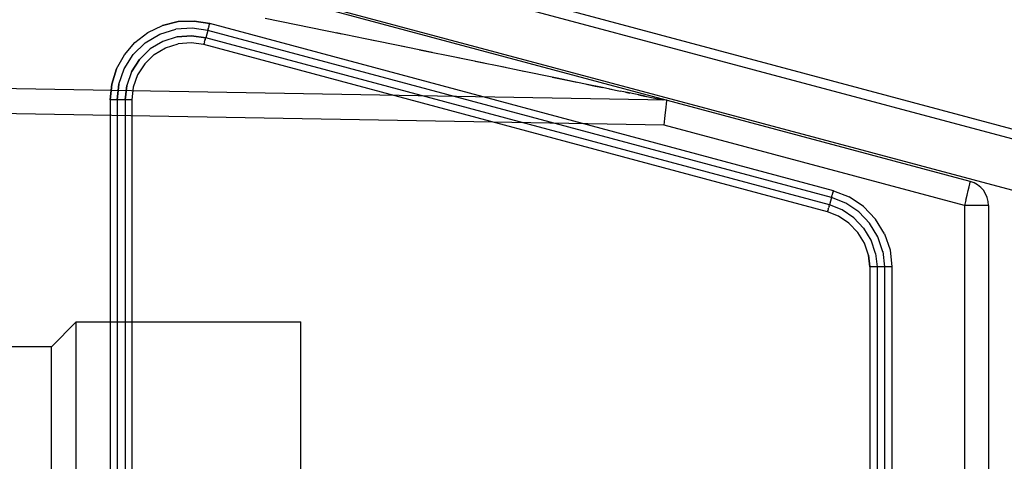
# Model space of a CAD drawing. Header units: millimetres. Extents: x 0 to 770, y -15 to 420.
# Tile 66 of 105: x 413.36 to 415.99, y 254.32 to 255.5. Entities that reach past the tile are written whole.
import ezdxf

# ---------------------------------------------------------------- set-up
doc = ezdxf.new("R2010")
doc.units = ezdxf.units.MM
doc.header["$LTSCALE"] = 32.67
doc.linetypes.add('PHANTOM', pattern=[0.8, 0.45, -0.05, 0.1, -0.05, 0.1, -0.05])
doc.layers.get('0').update_dxf_attribs({"linetype": 'CONTINUOUS'})
for name, color, linetype in [('CHAMFER', 7, 'CONTINUOUS'), ('CRV2', 7, 'CONTINUOUS'), ('DRIV_DIM', 7, 'CONTINUOUS')]:
    doc.layers.add(name, color=color, linetype=linetype)
doc.styles.get("Standard").update_dxf_attribs({"font": 'txt', "width": 0.8})
doc.dimstyles.new('DIMSTYLE_9', dxfattribs={"dimtxt": 3.8, "dimasz": 1.8, "dimexe": 2, "dimexo": 1.5, "dimgap": 0.95, "dimtad": 1, "dimdec": 3, "dimlfac": 15, "dimdsep": 46, "dimtxsty": 'STANDARD', "dimblk": 'OPEN', "dimblk1": 'OPEN', "dimblk2": 'OPEN', "dimcen": 0.09, "dimadec": 0, "dimazin": 0, "dimtp": 0.001, "dimtm": 0.001, "dimtfac": 1, "dimtdec": 3, "dimtofl": 0, "dimtmove": 0, "dimatfit": 3, "dimldrblk": 'OPEN', "dimfxl": 1, "dimtolj": 1, "dimarcsym": 0})

# ---------------------------------------------------------------- blocks, each defined once
blk = doc.blocks.new('_OPEN')
at = {"color": 0, "linetype": 'BYBLOCK'}
for p, q in [((0, 0), (-1, 0.342)), ((-1, -0.342), (0, 0)), ((-1, 0), (0, 0))]:
    blk.add_line(p, q, dxfattribs=at)
blk = doc.blocks.new('*D45')
at = {"layer": 'DRIV_DIM', "color": 2, "linetype": 'CONTINUOUS'}
for p, q in [((397.9217, 275.5632), (509.36, 275.5632)), ((507.36, 275.5632), (507.36, 262.2299)), ((507.36, 248.8966), (507.36, 262.2299)), ((484.7422, 248.8966), (509.36, 248.8966))]:
    blk.add_line(p, q, dxfattribs=at)
at = {"layer": 'DRIV_DIM', "color": 2, "linetype": 'CONTINUOUS', "xscale": 1.8, "yscale": 1.8, "zscale": 1.8}
for p, rotation in [((507.36, 275.5632), 90), ((507.36, 248.8966), 270)]:
    blk.add_blockref('_OPEN', p, dxfattribs=dict(at, rotation=rotation))

msp = doc.modelspace()

# ---------------------------------------------------------------- linework, layer by layer
at = {"color": 6, "linetype": 'CONTINUOUS'}
for p, q in [((413.341002, 255.926477), (416.149403, 255.173968)), ((415.076581, 255.22251), (415.078923, 255.239698))]:
    msp.add_line(p, q, dxfattribs=at)
at = {"color": 9, "linetype": 'CONTINUOUS'}
for p, q in [((416.123548, 255.154129), (413.559475, 255.839714)), ((415.894145, 255.071901), (413.197575, 255.794445)), ((416.093232, 255.025359), (413.382577, 255.750137)), ((413.861039, 255.486142), (413.860048, 255.482679)), ((413.861017, 255.486063), (413.862093, 255.48993)), ((413.86207, 255.489845), (413.863146, 255.493814)), ((413.863146, 255.493814), (413.862093, 255.48993)), ((415.528991, 255.047012), (413.863146, 255.493814)), ((414.215928, 255.465727), (414.01125, 255.507715)), ((413.691003, 255.442559), (413.730086, 255.4655)), ((413.729999, 255.465458), (413.772756, 255.478572)), ((413.85785, 255.475609), (413.852735, 255.455661)), ((415.523695, 255.028807), (413.85785, 255.475609)), ((413.859157, 255.479673), (413.860043, 255.482663)), ((414.304436, 255.447568), (414.200671, 255.468858)), ((413.658768, 255.410842), (413.691082, 255.44262)), ((413.848516, 255.441425), (413.847439, 255.437456)), ((413.847439, 255.437456), (413.848493, 255.44134)), ((415.513284, 254.990653), (413.847439, 255.437456)), ((413.849569, 255.445207), (413.848493, 255.44134)), ((413.849547, 255.445128), (413.850538, 255.448591)), ((413.851429, 255.451597), (413.850543, 255.448607)), ((415.51858, 255.008858), (413.852735, 255.455661)), ((414.383938, 255.431255), (414.283026, 255.451961)), ((414.457692, 255.416121), (414.357329, 255.436715)), ((413.635037, 255.373021), (413.658829, 255.410911)), ((414.531558, 255.400961), (414.423952, 255.423044)), ((414.596407, 255.387651), (414.500358, 255.407365)), ((413.65456, 255.364746), (413.675716, 255.39813)), ((414.653112, 255.376012), (414.572534, 255.392551)), ((414.702568, 255.365859), (414.635448, 255.379638)), ((415.083835, 255.289024), (411.200134, 255.356814)), ((413.620574, 255.33186), (413.635072, 255.373084)), ((413.61575, 255.289997), (413.620584, 255.331899)), ((413.620574, 255.33186), (413.61575, 255.289997)), ((413.637184, 255.289997), (413.641558, 255.327981)), ((414.930427, 255.319065), (414.960424, 255.312901)), ((414.978998, 255.309083), (414.959259, 255.31314)), ((414.973455, 255.310222), (414.985557, 255.307734)), ((415.026121, 255.299392), (414.978998, 255.309083)), ((415.008493, 255.303018), (415.028677, 255.298866)), ((415.076581, 255.22251), (411.13101, 255.291354)), ((413.65535, 255.289997), (413.597584, 255.289997)), ((413.597584, 255.289997), (413.597584, 251.969814)), ((413.61575, 255.289997), (413.61575, 251.969814)), ((413.637184, 255.289997), (413.637184, 251.969814)), ((413.65535, 255.289997), (413.65535, 251.969814)), ((415.026121, 255.299392), (415.073547, 255.289612)), ((415.07565, 255.289166), (415.073325, 255.289658)), ((415.878985, 255.007506), (415.076581, 255.22251)), ((415.891605, 255.057552), (415.893315, 255.065452)), ((415.893282, 255.065287), (415.894156, 255.070236)), ((415.894145, 255.071901), (415.894156, 255.070236)), ((415.894145, 255.07015), (415.894145, 255.071901)), ((415.526883, 255.03934), (415.525892, 255.035876)), ((415.526861, 255.03926), (415.527937, 255.043127)), ((415.527914, 255.043043), (415.528991, 255.047012)), ((415.528991, 255.047012), (415.527937, 255.043127)), ((415.528991, 255.047012), (415.571476, 255.030392)), ((415.886176, 255.035129), (415.889268, 255.047625)), ((415.889196, 255.04733), (415.891659, 255.057788)), ((415.523695, 255.028807), (415.51858, 255.008858)), ((415.56206, 255.013757), (415.523695, 255.028807)), ((415.525001, 255.03287), (415.525888, 255.035861)), ((415.596879, 254.990273), (415.561984, 255.013801)), ((415.609542, 255.004715), (415.571506, 255.030373)), ((415.88279, 255.021921), (415.878985, 255.007506)), ((415.882695, 255.021554), (415.886262, 255.035467)), ((415.514361, 254.994622), (415.513284, 254.990653)), ((415.513284, 254.990653), (415.514337, 254.994538)), ((415.515413, 254.998405), (415.514337, 254.994538)), ((415.515391, 254.998325), (415.516382, 255.001789)), ((415.517273, 255.004794), (415.516387, 255.001804)), ((415.552606, 254.995582), (415.51858, 255.008858)), ((415.58374, 254.974645), (415.552518, 254.995626)), ((415.625965, 254.959713), (415.596732, 254.990404)), ((415.641384, 254.971316), (415.609493, 255.004762)), ((415.943557, 255.007506), (415.878985, 255.007506)), ((415.878985, 255.007506), (415.878985, 252.397243)), ((415.943557, 255.007506), (415.943557, 253.964774)), ((415.583636, 254.974729), (415.609822, 254.947332)), ((415.647808, 254.92373), (415.625786, 254.959948)), ((415.665361, 254.931913), (415.641329, 254.971388)), ((415.629571, 254.914926), (415.609856, 254.947287)), ((415.641749, 254.879424), (415.629541, 254.914999)), ((415.661355, 254.88408), (415.64772, 254.923907)), ((415.641732, 254.879513), (415.64578, 254.843194)), ((415.661332, 254.884166), (415.66588, 254.843194)), ((415.622782, 254.874928), (415.626358, 254.843194)), ((415.685302, 254.843194), (415.626358, 254.843194)), ((415.626358, 254.843194), (415.626358, 252.416616)), ((415.64578, 254.843194), (415.64578, 252.416616)), ((415.66588, 254.843194), (415.66588, 252.416616)), ((415.685302, 254.843194), (415.685302, 252.416616))]:
    msp.add_line(p, q, dxfattribs=at)
at = {"color": 7, "linetype": 'CONTINUOUS'}
for p, q in [((414.106891, 254.163239), (414.106891, 254.696572)), ((413.440237, 254.629905), (412.673557, 254.629905))]:
    msp.add_line(p, q, dxfattribs=at)
at = {"color": 9, "linetype": 'CONTINUOUS'}
for points in [[(413.597584, 255.289997), (413.601841, 255.33216), (413.614584, 255.37298), (413.635449, 255.410621), (413.66364, 255.443363), (413.697945, 255.469695), (413.736856, 255.488464), (413.778605, 255.498882), (413.821325, 255.500625), (413.863146, 255.493814)], [(413.863146, 255.493814), (413.821333, 255.500624), (413.778618, 255.498884), (413.736872, 255.488469)], [(413.852735, 255.455661), (413.814931, 255.461219), (413.77608, 255.458124), (413.738386, 255.446284), (413.70415, 255.42596), (413.675698, 255.398108), (413.654551, 255.364726), (413.641555, 255.327969), (413.637184, 255.289997)], [(413.85785, 255.475609), (413.816174, 255.481831), (413.77268, 255.478555)], [(413.776102, 255.458128), (413.814944, 255.461219), (413.852735, 255.455661)], [(413.859175, 255.479732), (413.858427, 255.477325), (413.85785, 255.475609)], [(413.715045, 255.411118), (413.745388, 255.429247), (413.778903, 255.439872)], [(413.847439, 255.437456), (413.813587, 255.442556), (413.778903, 255.439872)], [(413.851411, 255.451538), (413.852158, 255.453944), (413.852735, 255.455661)], [(413.715044, 255.411118), (413.689689, 255.386486), (413.670757, 255.356849), (413.659189, 255.324028), (413.65535, 255.289997)], [(413.614589, 255.372992), (413.601843, 255.332167), (413.597584, 255.289997)], [(414.935901, 255.31794), (414.908235, 255.323624), (414.875479, 255.330353), (414.836755, 255.338307), (414.7911, 255.347682), (414.69004, 255.368431)], [(414.778016, 255.350369), (414.813186, 255.343147), (414.843559, 255.336909)], [(414.86986, 255.331507), (414.892735, 255.326809), (414.912756, 255.322696)], [(415.525019, 255.03293), (415.524272, 255.030523), (415.523695, 255.028807)], [(415.626358, 254.843194), (415.622775, 254.87496), (415.611891, 254.906465), (415.5941, 254.935617), (415.570559, 254.960339), (415.542979, 254.978988), (415.513284, 254.990653)], [(415.517255, 255.004735), (415.518003, 255.007142), (415.51858, 255.008858)], [(415.665328, 254.931971), (415.680249, 254.888577), (415.685302, 254.843194)]]:
    msp.add_lwpolyline(points, dxfattribs=at)
at = {"color": 6, "linetype": 'CONTINUOUS'}
for points in [[(415.076581, 255.22251), (415.078923, 255.239698), (415.08096, 255.255685), (415.082559, 255.269436), (415.08361, 255.279984)], [(415.080959, 255.255685), (415.082559, 255.269436), (415.08361, 255.279984), (415.084047, 255.286662), (415.083835, 255.289024)]]:
    msp.add_lwpolyline(points, dxfattribs=at)
at = {"color": 9, "linetype": 'CONTINUOUS'}
msp.add_arc((415.876891, 255.007506), 0.066667, 0, 75, dxfattribs=at)
at = {"layer": 'CHAMFER', "color": 7, "linetype": 'CONTINUOUS'}
for p, q in [((413.440237, 254.629905), (413.506899, 254.696563)), ((413.506891, 254.696572), (414.106891, 254.696572)), ((413.506891, 254.163239), (413.506891, 254.696572)), ((413.440237, 254.229905), (413.440237, 254.629905))]:
    msp.add_line(p, q, dxfattribs=at)
at = {"layer": 'CRV2', "color": 4, "linetype": 'PHANTOM'}
for centre, radius, start, end in [((385.833557, 275.563239), 109.747249, 10, 260), ((385.833557, 275.563239), 101.747249, 10, 260), ((435.073945, 284.245647), 51.747249, 295.0685828, 165.0685828), ((435.073945, 284.245647), 59.747249, 233.05969962, 10), ((377.151148, 226.322851), 51.747249, 185.0685828, 55.0685828)]:
    msp.add_arc(centre, radius, start, end, dxfattribs=at)

# ---------------------------------------------------------------- dimensions: what is measured, and where the dimension line sits
at = {"layer": 'DRIV_DIM', "color": 2, "linetype": 'CONTINUOUS'}
dim = msp.add_linear_dim(base=(507.360036, 275.563239), p1=(483.242157, 248.896572), p2=(396.421685, 275.563239), angle=90, dimstyle='DIMSTYLE_9', dxfattribs=at)
dim.commit()
dim.dimension.update_dxf_attribs({"geometry": '*D45', "text_midpoint": (507.360036, 257.669905), "dimtype": 160})

doc.saveas('drawing.dxf')
